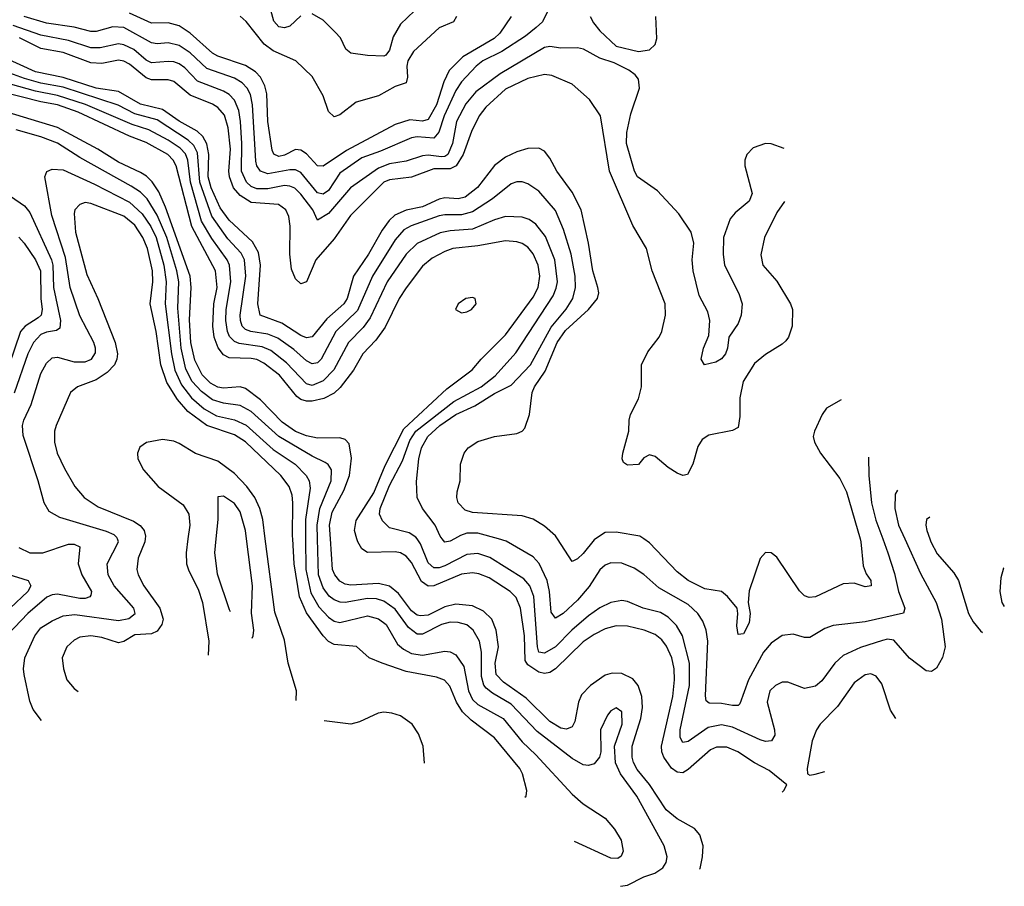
# Model space of a CAD drawing. Header units: inches. Extents: x 884549 to 1028252, y 526810 to 653624.
# Tile 7 of 256: x 934553 to 938113, y 528743 to 531878. Entities that reach past the tile are written whole.
import ezdxf

# ---------------------------------------------------------------- set-up
doc = ezdxf.new("R2010")
doc.units = ezdxf.units.IN
doc.header["$MEASUREMENT"] = 0
doc.layers.add('A9532', color=7, linetype='Continuous')
doc.layers.add('A9533', color=7, linetype='Continuous')

msp = doc.modelspace()

# ---------------------------------------------------------------- linework, layer by layer
at = {"layer": 'A9532', "color": 5}
for points, elevation in [([(934632.3, 529343.6), (934602.4, 529382.4), (934590, 529413.4), (934568.9, 529510), (934566.6, 529530), (934572, 529570), (934607.8, 529650), (934630, 529677.9), (934670, 529703.2), (934710, 529721.7), (934753.1, 529726.9), (934910, 529704.4), (934948.2, 529711.8), (934970.1, 529730), (934965.8, 529750), (934895.3, 529830), (934872.5, 529870), (934869.6, 529910), (934910.8, 529990), (934906.7, 530000)], 3160), ([(935007.3, 530000), (935006, 529990), (934981.5, 529930), (934977.1, 529890), (934981.9, 529870), (935001.9, 529830), (935059.9, 529750), (935071.4, 529710), (935066.9, 529690), (935050, 529666.2), (935030, 529657.1), (934970, 529653.2), (934930, 529628.6), (934910, 529624.6), (934850, 529643.9), (934810, 529649.9), (934770, 529644.1), (934750, 529633.7), (934723.8, 529610), (934706.5, 529570), (934711.1, 529530), (934723.9, 529490), (934750, 529459.1), (934764.8, 529448)], 3180), ([(935161.4, 530000), (935155, 529950), (935156.3, 529910), (935164.6, 529884.6), (935198.9, 529818.8), (935214.3, 529770), (935236.8, 529630), (935234.8, 529579.9)], 3220), ([(935262, 530000), (935257, 529950), (935266.7, 529873.3), (935310, 529744.4), (935314.6, 529737.2)], 3240), ([(935393.4, 529641.3), (935397.4, 529650), (935399.1, 529670), (935391.8, 529731.8), (935395.3, 529830), (935373.2, 530000)], 3240), ([(935552.4, 529415.5), (935553.8, 529450), (935523.4, 529550), (935510, 529634), (935475, 529735), (935441.2, 530000)], 3220), ([(936379.8, 529065.7), (936384.2, 529070), (936386.5, 529090), (936370.9, 529150), (936361.2, 529170), (936270, 529280.4), (936184.9, 529344.9), (936154.6, 529374.6), (936132.8, 529410), (936107.8, 529467.8), (936089.5, 529489.5), (936060.2, 529500.2), (935950, 529520.4), (935863.5, 529550), (935816, 529570), (935771.2, 529611.2), (935690, 529618.2), (935670, 529628.7), (935650, 529649.9), (935590, 529732.2), (935565.2, 529790), (935545.9, 529910), (935540.4, 530000)], 3180), ([(935587, 530000), (935587.8, 529890), (935605.4, 529805.4), (935634.8, 529754.8), (935670, 529717.4), (935690, 529702.8), (935710, 529697.8), (935810, 529721.3), (935850, 529711.2), (935877.9, 529690), (935919.2, 529619.2), (935940.8, 529600.8), (935970, 529586.1), (936010, 529579.4), (936090, 529594), (936110, 529591.2), (936130, 529581), (936158.7, 529538.7), (936175.6, 529450), (936190, 529419.2), (936210, 529401), (936301.2, 529350), (936370, 529265.5), (936418.8, 529218.8), (936550, 529077.3), (936590, 529042.3), (936669.9, 528989.9), (936703.1, 528950), (936727.4, 528910), (936735.3, 528870), (936727.4, 528852.6), (936715.8, 528844.2), (936690, 528845.2), (936559.1, 528905)], 3160), ([(936725.7, 528743.4), (936750, 528747.9), (936810, 528777.3), (936849.4, 528790.6), (936878.4, 528810), (936889.8, 528830), (936893.4, 528850), (936883.2, 528890), (936784.4, 529070), (936725.4, 529150), (936707.7, 529190), (936703.7, 529250), (936730.7, 529330), (936730, 529374), (936710, 529389.6), (936690, 529378.4), (936677.7, 529362.3), (936652.5, 529310), (936654.3, 529230), (936649.1, 529210), (936630, 529186.6), (936610, 529180.7), (936590, 529182.4), (936550, 529205.5), (936423.8, 529303.8), (936330, 529402.2), (936261.9, 529441.9), (936239.8, 529459.8), (936231.4, 529471.4), (936222.7, 529502.7), (936222.3, 529590), (936214.9, 529630), (936192.7, 529670), (936170, 529688.7), (936138.1, 529698.1), (936110, 529699), (936078.5, 529690), (936010, 529655.4), (935990, 529656), (935959, 529679), (935910, 529746.5), (935870, 529774.9), (935842.7, 529782.7), (935810, 529784.7), (935730, 529770.3), (935711.5, 529771.5), (935690, 529779.2), (935672.5, 529792.5), (935650, 529822.5), (935633.2, 529870), (935630.1, 530000)], 3140), ([(937011.1, 528804.8), (937012.7, 528807.3), (937021.7, 528850), (937024.2, 528890), (937012.5, 528930), (936992.3, 528952.3), (936930, 528987.8), (936890, 529019.9), (936830, 529111.1), (936785.7, 529165.7), (936771.8, 529191.8), (936766.9, 529210), (936766.9, 529250), (936799.2, 529350), (936805.2, 529390), (936802.8, 529430), (936789.6, 529469.6), (936770, 529493.5), (936730, 529513.1), (936694.5, 529514.5), (936670, 529507.7), (936617, 529470), (936584.3, 529435.7), (936573, 529410), (936560, 529340), (936550, 529320.7), (936530, 529311.7), (936510, 529316), (936470, 529339.5), (936384, 529424), (936302.1, 529482.1), (936275.4, 529510), (936272.1, 529550), (936283.8, 529610), (936275.9, 529670), (936259.9, 529710), (936230, 529739.2), (936190, 529757.8), (936130, 529763.5), (936090, 529754.2), (936030, 529724.5), (936002, 529722), (935990, 529724.6), (935970, 529739.3), (935922.6, 529802.5), (935889.5, 529829.5), (935850, 529838.2), (935750, 529832.8), (935730, 529836.2), (935710, 529847.7), (935691.9, 529870), (935683.9, 529890), (935676.7, 530000)], 3120), ([(937309.7, 529084), (937315.8, 529090), (937327, 529110), (937262.9, 529162.9), (937210, 529190.4), (937149.9, 529229.9), (937110, 529246.9), (937072.8, 529247.2), (937050, 529237.6), (936970, 529166), (936950, 529154), (936930, 529155.7), (936910, 529170.4), (936881.4, 529210), (936874.3, 529230), (936873.7, 529250), (936914.6, 529430), (936921, 529490), (936919.5, 529530), (936910.2, 529570.2), (936891.9, 529611.9), (936874.7, 529634.7), (936850, 529653.7), (936810.2, 529670.2), (936750, 529684.3), (936710, 529685.1), (936670, 529675.2), (936630, 529654.8), (936590, 529627.2), (936490, 529529.5), (936470, 529517), (936450, 529512.7), (936430, 529518.1), (936390, 529544.1), (936380.4, 529560.4), (936377.6, 529650), (936364.1, 529750), (936348.4, 529788.4), (936325.9, 529810), (936250, 529859.4), (936213.6, 529873.6), (936190, 529876.9), (936150, 529872.9), (936050, 529830), (936030, 529829), (936006.1, 529846.1), (935970, 529914.2), (935950, 529938.1), (935930, 529949.1), (935910, 529953.2), (935810, 529951.4), (935790, 529964.4), (935775.4, 529990), (935772.4, 530000)], 3080), ([(937752.9, 530000), (937810, 529874.7), (937866.7, 529770), (937885.1, 529710), (937899.1, 529610), (937889.3, 529570.7), (937868.1, 529531.9), (937850, 529520.5), (937830, 529523.1), (937770, 529568.2), (937713.9, 529633.9), (937690, 529637.2), (937672.3, 529632.3), (937592.7, 529607.3), (937530, 529578.4), (937499.8, 529550), (937453.5, 529486.5), (937430, 529467.6), (937390, 529459.4), (937330, 529481.4), (937310, 529482.2), (937285.2, 529470), (937265.5, 529450), (937255.1, 529410), (937281.6, 529310), (937283, 529290), (937270.6, 529269.4), (937250, 529267.3), (937230, 529273.2), (937130, 529318.5), (937090, 529328.1), (937042.4, 529317.6), (936970, 529267.2), (936950, 529263.7), (936941.3, 529281.3), (936941.2, 529310), (936974.2, 529470), (936974.4, 529550), (936949.9, 529650), (936927.4, 529687.4), (936897.5, 529717.5), (936870, 529733.3), (936807.3, 529750), (936750, 529773.8), (936730, 529776.9), (936690.6, 529770.6), (936650, 529751.3), (936610, 529722.3), (936549.8, 529670.2), (936490, 529609.5), (936450, 529586.8), (936430, 529589.9), (936424.8, 529610), (936411.6, 529791.6), (936397.3, 529830), (936375.8, 529855.8), (936253, 529933), (936210, 529947), (936170, 529943.8), (936090, 529902.5), (936070, 529894.9), (936050, 529895.3), (936030, 529914.1), (936001.8, 529981.8), (935989.8, 530000)], 3060), ([(936124.7, 530000), (936110, 529991.6), (936090, 529987.9), (936080.8, 530000)], 3040), ([(937673.2, 530000), (937692.1, 529950), (937715.4, 529875.4), (937729.7, 529809.7), (937753, 529750), (937748.5, 529731.5), (937610, 529700.2), (937493.6, 529686.4), (937464, 529676), (937410, 529644), (937390, 529643.4), (937350, 529655.4), (937310, 529650.7), (937270, 529622.4), (937242.6, 529590), (937188.5, 529490), (937156.7, 529403.3), (937150, 529397.7), (937130, 529396.9), (937090, 529404.5), (937045.6, 529405.6), (937034.9, 529414.9), (937032.3, 529432.3), (937040.6, 529630), (937035, 529670), (937022.5, 529702.5), (937004.9, 529730), (936970, 529763.1), (936863.4, 529823.4), (936810, 529871.4), (936774.7, 529894.7), (936730, 529911.9), (936690, 529913.2), (936670, 529905.2), (936650, 529888), (936611.5, 529828.5), (936570, 529778.6), (936518.4, 529730), (936490, 529713.8), (936474.5, 529734.5), (936468, 529810), (936459.9, 529850), (936431.2, 529911.2), (936410, 529935.6), (936312.2, 529992.2), (936284.1, 530000)], 3040), ([(936635, 530000), (936630, 529996.7), (936590, 529946.7), (936570, 529927.7), (936550, 529918.3), (936497.3, 530000)], 3020), ([(937591.5, 530000), (937594.4, 529990), (937602.8, 529902.8), (937613.5, 529873.5), (937630.2, 529850), (937631.2, 529830), (937610, 529826.8), (937570, 529840.3), (937530, 529837.7), (937430, 529790.4), (937407.7, 529787.7), (937390, 529793.6), (937372.5, 529812.5), (937290, 529933.8), (937270, 529949.8), (937250, 529951.1), (937230, 529929.6), (937190, 529812), (937186.4, 529770), (937193.5, 529730), (937190, 529697), (937170, 529657), (937150, 529654), (937145.8, 529685.8), (937149.9, 529730), (937146.9, 529750), (937112, 529792), (937090, 529809.3), (937030, 529819.4), (936970.2, 529850.2), (936930, 529881.1), (936830, 529985.7), (936809.3, 530000)], 3020), ([(937843.7, 530000), (937847.4, 529990), (937870, 529945.7), (937930, 529876.8), (937947.7, 529850), (937983, 529730), (937999.6, 529699.6), (938027.1, 529667.1), (938034.1, 529661.1)], 3080), ([(934550, 529969.4), (934590, 529950.1), (934637, 529950), (934730, 529980.9), (934750, 529981.5), (934771, 529971), (934764.4, 529910), (934778.4, 529870), (934812.4, 529810), (934810, 529797), (934807.1, 529790), (934790, 529784.5), (934770, 529784.6), (934690, 529800.3), (934670, 529797.7), (934651.2, 529788.8), (934582.2, 529730), (934487.9, 529630)], 3140), ([(938111.5, 529895.3), (938110, 529893.7), (938100.4, 529859.6), (938096.5, 529810), (938103.6, 529770), (938112.7, 529755.6)], 3120), ([(934510, 529872.5), (934584, 529850), (934593.8, 529830), (934582.3, 529810), (934518.3, 529750)], 3120), ([(937630, 529511.6), (937610, 529508.1), (937570, 529479), (937510, 529394.2), (937447.3, 529330), (937433.8, 529310), (937418.2, 529270), (937399.6, 529170), (937400.7, 529150), (937410, 529145.3), (937428.9, 529148.9), (937464.4, 529158.5)], 3080), ([(937720.3, 529350.7), (937700.8, 529380.8), (937670, 529476.3), (937650, 529503.5), (937630, 529511.6)], 3080), ([(935870, 529372.8), (935848.7, 529370), (935782.2, 529337.8), (935750, 529329.9), (935654.4, 529341.6)], 3220), ([(936016.2, 529188.8), (936011.3, 529250), (935994.6, 529294.6), (935971.6, 529330), (935930, 529359.9), (935898, 529370), (935870, 529372.8)], 3220)]:
    msp.add_lwpolyline(points, dxfattribs=dict(at, elevation=elevation))
at = {"layer": 'A9533', "color": 5}
for points, elevation in [([(936462.2, 531910), (936443.4, 531870), (936420.1, 531850), (936381.2, 531818.8), (936296.3, 531763.7), (936227.7, 531730), (936203, 531710), (936150, 531653.1), (936130, 531621.7), (936088.1, 531530), (936068.3, 531471.7), (936050.7, 531449.3), (935990, 531454), (935970, 531451), (935857.5, 531402.5), (935790, 531379), (935710, 531323.4), (935670, 531260.4), (935650, 531246.6), (935630, 531251.9), (935570, 531325.7), (935550, 531335.3), (935530, 531335.7), (935450, 531320.2), (935423.6, 531330), (935410.3, 531350), (935406.6, 531366.6), (935395.3, 531570), (935387.1, 531607.1), (935375.4, 531630), (935357.2, 531650), (935330, 531667.2), (935230, 531701.6), (935170, 531758), (935130, 531785.2), (935090, 531794.5), (935050, 531791.4), (935030, 531794.8), (934930, 531850.2), (934890, 531852.7), (934830, 531835.4), (934810, 531835.5), (934750, 531851.2), (934650, 531866.2), (934569.6, 531889.6)], 2940), ([(935570, 531891.7), (935530, 531854.8), (935510, 531848.8), (935490, 531852.8), (935472.5, 531872.5), (935454.6, 531934.6)], 2860), ([(935980.3, 531910), (935930, 531861.7), (935903.7, 531816.3), (935890, 531767.6), (935877.4, 531750), (935870, 531746), (935810, 531748.7), (935750, 531756.8), (935731.8, 531771.8), (935712.5, 531812.5), (935693.3, 531833.3), (935650, 531876.1), (935610, 531899.8)], 2860), ([(936330, 531889.2), (936289.2, 531830), (936268.6, 531810), (936155.6, 531744.4), (936106, 531694), (936086.2, 531653.8), (936060.3, 531570), (936030, 531517.5), (936010, 531511.6), (935963.8, 531516.2), (935910, 531498.6), (935734.5, 531405.5), (935650, 531347.8), (935630, 531349.3), (935590, 531393.5), (935570, 531406.5), (935550, 531408.6), (935510, 531387.6), (935490, 531383), (935471.6, 531391.6), (935466.2, 531406.2), (935450.4, 531510.4), (935447, 531610), (935439.5, 531639.5), (935423.8, 531670), (935405.1, 531690), (935370, 531712.7), (935270, 531746.6), (935250, 531757.6), (935170, 531829.6), (935130, 531856.6), (935090, 531867), (935030, 531866), (934950, 531901.7)], 2920), ([(936132.6, 531890), (936121.7, 531870), (936070, 531848.9), (935976.8, 531763.3), (935956.5, 531730), (935952.6, 531710), (935954.7, 531670), (935950, 531649.8), (935910, 531636.5), (935850, 531602.8), (935770, 531579.6), (935710, 531533.8), (935690, 531527.3), (935670, 531546), (935650, 531602.6), (935610, 531673), (935550.9, 531730), (935470, 531766.1), (935437.1, 531790), (935371.5, 531871.5), (935350.6, 531890.6)], 2880), ([(936615.9, 531890), (936627.2, 531867.2), (936650, 531838.4), (936710, 531782.8), (936790, 531763.1), (936830, 531768.8), (936850, 531788.4), (936856.5, 531810), (936853, 531890)], 2960), ([(937316.5, 531412.2), (937270, 531429.4), (937250, 531429.9), (937205, 531415), (937181.4, 531390), (937174.3, 531370), (937174.2, 531350), (937201.4, 531250), (937190, 531221.6), (937139.9, 531180.1), (937122, 531158), (937098, 531090), (937096.1, 531030), (937100.9, 530990), (937152.7, 530887.3), (937165.2, 530850), (937162, 530810), (937150, 530779.6), (937116.9, 530730), (937112, 530690), (937104.4, 530670), (937090, 530651.2), (937070, 530639.1), (937028.7, 530630), (937017, 530650), (937025, 530690), (937044.7, 530735.3), (937048.2, 530790), (937041.5, 530821.5), (937010, 530880.7), (936988.4, 530970), (936984, 531010), (936989.8, 531070), (936981.1, 531110), (936936.2, 531176.2), (936858.8, 531258.8), (936786.7, 531310), (936775.8, 531330), (936746.7, 531430), (936748, 531470), (936762.4, 531537.6), (936793.5, 531630), (936790, 531662.7), (936778.7, 531678.7), (936755.2, 531695.2), (936702.4, 531722.4), (936650, 531738.7), (936591.4, 531771.4), (936570, 531776.3), (936510, 531775.3), (936470, 531780.7), (936450, 531777.3), (936290, 531682.4), (936202.5, 531617.5), (936166, 531574), (936132.6, 531510), (936118.1, 531430), (936100.7, 531390), (936090, 531382.9), (936077.7, 531382.3), (936030, 531387.8), (936010, 531385.8), (935950, 531366.5), (935890, 531357.4), (935850, 531341.6), (935749, 531270), (935670, 531176.6), (935630, 531152.8), (935613.1, 531190), (935570, 531247.3), (935548.3, 531268.3), (935530, 531276.6), (935510, 531278.1), (935450, 531265.8), (935410, 531265.9), (935390, 531274.8), (935373.3, 531290), (935355.6, 531330), (935356.7, 531430), (935351.5, 531510), (935345.5, 531550), (935330, 531587.5), (935310, 531607.5), (935290, 531619.3), (935196.2, 531656.2), (935150, 531703.8), (935130, 531718.1), (935110, 531725.9), (935090, 531727.3), (935030, 531722.7), (935010, 531731.8), (934965.9, 531770), (934930, 531787.8), (934910, 531790.9), (934844.1, 531775.9), (934810, 531776.3), (934730, 531803.4), (934630, 531821.8), (934530, 531856.8)], 2960), ([(937317.8, 531220.2), (937290, 531180.4), (937245.2, 531090), (937232.4, 531027.6), (937240.2, 530990), (937290, 530932.9), (937340.2, 530850), (937347.1, 530830), (937346.2, 530770), (937332.4, 530730), (937323.1, 530716.9), (937310, 530704.4), (937250, 530667.4), (937210, 530634), (937168.7, 530570), (937156.3, 530510), (937156.9, 530443.1), (937150, 530403.6), (937130, 530392.2), (937045.1, 530374.9), (937020.6, 530359.4), (937005.3, 530334.7), (936986.7, 530270), (936967, 530233), (936950, 530229.7), (936930, 530238.3), (936898.1, 530258.2), (936850, 530298.3), (936830, 530304.7), (936810, 530293.3), (936790, 530269.7), (936750, 530266.8), (936736.6, 530276.6), (936731, 530290), (936733.5, 530310), (936755.4, 530390), (936756, 530430), (936760.9, 530450), (936790, 530506.4), (936801.1, 530550), (936800.8, 530630), (936823.6, 530676.4), (936864.8, 530730), (936874.8, 530750), (936888, 530810), (936886.8, 530850), (936840.2, 530970), (936819.8, 531050), (936770, 531134.3), (936685.6, 531330), (936652.7, 531530), (936612.6, 531590), (936550, 531644.9), (936476.5, 531676.5), (936450, 531680.4), (936390, 531665.4), (936310, 531627), (936238.3, 531561.7), (936213.8, 531530), (936186.8, 531473.2), (936156.6, 531390), (936131, 531349), (936110, 531338.9), (936050, 531338.7), (935970, 531308.2), (935890, 531298.7), (935869.2, 531290), (935749.3, 531170), (935690, 531086.1), (935624.3, 531010), (935590, 530929.8), (935570, 530922.9), (935550, 530941.2), (935536, 530976), (935529.4, 531030), (935531.4, 531131.4), (935525.8, 531165.8), (935514.8, 531190), (935489.2, 531209.2), (935390, 531217.2), (935350, 531242.1), (935326.6, 531270), (935311.8, 531310), (935309.6, 531330), (935315.2, 531410), (935306.5, 531486.5), (935293.2, 531533.2), (935270, 531561.1), (935250, 531573.2), (935170, 531604.8), (935110, 531654.9), (935090, 531660.6), (935030, 531661.2), (935010, 531667.5), (934950, 531717), (934930, 531728.4), (934910, 531731.7), (934850, 531719.4), (934810, 531722.2), (934710, 531760), (934630, 531774.6), (934553, 531813)], 2980), ([(936497.3, 530000), (936490, 530011.2), (936450, 530046), (936410, 530071.1), (936370, 530084.1), (936190, 530096.1), (936163.9, 530103.9), (936138.5, 530130), (936133.4, 530150), (936135.2, 530170), (936145.9, 530210), (936147.3, 530270), (936159.5, 530310), (936174, 530330), (936210, 530352.9), (936270, 530370.5), (936350, 530381), (936369.9, 530390.1), (936379.6, 530400.4), (936396.8, 530450), (936406.2, 530530), (936414.2, 530550), (936453.4, 530606.6), (936496, 530710), (936525.8, 530754.2), (936609.6, 530830), (936642.5, 530870), (936646.6, 530890), (936643, 530910), (936624.7, 530970), (936609.7, 531069.6), (936583.4, 531190), (936550, 531254), (936494.7, 531330), (936470, 531376.8), (936450, 531402.2), (936430, 531413), (936390, 531412.5), (936350, 531400.7), (936310, 531380.9), (936270, 531350.4), (936208.7, 531271.3), (936163.7, 531236.3), (936138.8, 531230), (936090, 531233.4), (936070, 531229), (936010, 531201.4), (935950, 531189.1), (935909.4, 531170.6), (935888.6, 531151.4), (935863.4, 531116.6), (935813.7, 531030), (935760.3, 530950), (935736.6, 530870), (935725, 530850), (935664, 530796.1), (935610, 530731.2), (935590, 530727.9), (935570, 530735.3), (935500.5, 530780.5), (935422.4, 530810), (935414.7, 530850), (935423.5, 530990), (935416.2, 531036.2), (935394.8, 531074.7), (935310, 531153.4), (935277.4, 531197.4), (935245.7, 531270), (935234.6, 531310), (935236.8, 531390), (935229.6, 531429.6), (935215.7, 531455.7), (935194.7, 531474.7), (935130, 531510.7), (935070, 531553.4), (934990, 531572.7), (934910, 531618.2), (934830, 531630.4), (934710, 531669.1), (934610, 531690), (934485.8, 531745.8)], 3020), ([(936080.8, 530000), (936073.1, 530010), (936055.1, 530050), (936009.8, 530110), (935989.8, 530150), (935987.6, 530207.6), (935996.5, 530290), (936005.4, 530330), (936028.1, 530370), (936072.2, 530410), (936130, 530449.6), (936199, 530481), (936270, 530526.5), (936330, 530555.6), (936400.1, 530630), (936474.3, 530765.7), (936528.9, 530831.1), (936553.1, 530870), (936563.1, 530910), (936560.8, 530950), (936546.5, 531030), (936519.5, 531119.5), (936490, 531187.6), (936430, 531257.9), (936390, 531285), (936370, 531291.7), (936350, 531291.6), (936330, 531284.7), (936261.9, 531230), (936190, 531183), (936150, 531172.3), (936090, 531172.9), (936070, 531168.7), (935967.9, 531132.1), (935942.2, 531117.8), (935910, 531082.3), (935829.1, 530950), (935774.1, 530825.9), (935695.7, 530750), (935643, 530650), (935630, 530637.3), (935610, 530633.9), (935590, 530643.8), (935544.7, 530684.7), (935486.1, 530726.1), (935450, 530740.2), (935388.2, 530750), (935370, 530758.1), (935357.9, 530770), (935350.9, 530790), (935350.8, 530810), (935370.7, 530950), (935365.3, 531010), (935353.5, 531033.5), (935305.9, 531085.9), (935247.5, 531167.5), (935204.5, 531290), (935196.3, 531396.3), (935182.8, 531422.8), (935162.3, 531442.3), (935050, 531515.8), (934970, 531538), (934909.3, 531569.3), (934710, 531633.7), (934630, 531648.6), (934570, 531665.2), (934410, 531723.1)], 3040), ([(935989.8, 530000), (935985.9, 530005.9), (935961.7, 530021.7), (935890, 530040.6), (935864.8, 530064.9), (935853.6, 530090), (935856.3, 530110), (935890, 530193.8), (935937.1, 530282.9), (935963.6, 530356.4), (935985.6, 530390), (936122.5, 530497.5), (936221, 530550), (936271.7, 530590), (936346.3, 530673.7), (936481.2, 530878.8), (936493, 530907), (936497, 530930), (936487.5, 531010), (936453.5, 531093.5), (936419.1, 531139.1), (936395.1, 531155.1), (936370, 531164.5), (936310, 531166.2), (936270, 531154.2), (936190, 531119.9), (936110, 531114.5), (936073.2, 531106.8), (935990, 531068.7), (935950, 531030.4), (935882, 530930), (935820.6, 530799.4), (935795.4, 530764.6), (935742.2, 530710), (935688.8, 530611.2), (935650, 530571.8), (935610, 530555.4), (935590, 530560.5), (935517.5, 530637.5), (935461, 530681), (935430, 530694.7), (935346.9, 530706.9), (935330, 530714), (935312, 530732), (935304.1, 530750), (935298.2, 530790), (935299.6, 530830), (935316.2, 530930), (935311.4, 530990), (935303, 531010), (935247.2, 531087.2), (935210, 531149.4), (935170.6, 531290), (935161.6, 531370), (935152.6, 531392.6), (935133.1, 531413.1), (935090, 531442.6), (935019.7, 531479.7), (934959.4, 531499.4), (934791, 531571), (934690, 531604.6), (934610, 531619.6), (934390, 531681.6)], 3060), ([(935772.4, 530000), (935763.5, 530030), (935770, 530066.7), (935833.5, 530166.5), (935874, 530266), (935941.4, 530398.6), (936096.8, 530543.2), (936188.6, 530611.4), (936221, 530650), (936310, 530738.4), (936410, 530874.5), (936427.7, 530910), (936433.9, 530950), (936427.5, 530990), (936410, 531031.3), (936390, 531055.2), (936370, 531068.2), (936350, 531075), (936310, 531077.7), (936210, 531060.1), (936119.5, 531050), (936090, 531040.3), (936044.6, 531015.4), (936010, 530986.7), (935950, 530907.9), (935925.5, 530870), (935874.6, 530765.4), (935841, 530719), (935794.1, 530670), (935759.9, 530610), (935712.2, 530547.8), (935690, 530527.7), (935652.3, 530507.7), (935610, 530498.2), (935590, 530498.7), (935570, 530504.5), (935555, 530515), (935491.9, 530591.9), (935436.3, 530636.3), (935410, 530649.1), (935390, 530653), (935310, 530655.4), (935290, 530666.1), (935270.8, 530690.8), (935256.8, 530730), (935251.8, 530770), (935255, 530850), (935266.7, 530910), (935261, 530970), (935176, 531130), (935118.6, 531350), (935108.1, 531370), (935089.1, 531390), (935010, 531433.7), (934950, 531456.5), (934764, 531544), (934690, 531570.8), (934630, 531581.7), (934410, 531636.3)], 3080), ([(935676.7, 530000), (935673.4, 530050), (935682.9, 530097.1), (935725.4, 530174.6), (935745.4, 530230), (935752.4, 530292.4), (935744.2, 530344.2), (935730, 530359.1), (935710, 530365.3), (935630, 530364.2), (935590, 530372.6), (935550, 530388.1), (935502, 530422), (935423.6, 530503.6), (935370, 530543.8), (935350, 530550.2), (935290, 530545.8), (935270, 530548.6), (935243.3, 530563.3), (935213.4, 530593.4), (935186.1, 530646.1), (935172.2, 530710), (935167.3, 530792.7), (935173.4, 530910), (935169.7, 530950), (935080.5, 531200.5), (935055.9, 531255.9), (935031.7, 531291.7), (935011.7, 531311.7), (934990, 531325.2), (934910, 531362.9), (934835.9, 531410), (934690, 531488.2), (934470, 531554.1)], 3120), ([(935630.1, 530000), (935628.9, 530050), (935638.2, 530110), (935679.8, 530210), (935680.6, 530250), (935668.8, 530268.8), (935657, 530277), (935610, 530299.4), (935490.1, 530370.1), (935390, 530460.9), (935350, 530482.3), (935289.4, 530490.6), (935250, 530503.5), (935210, 530532.8), (935177.3, 530570), (935154.3, 530614.3), (935136.9, 530690), (935124.9, 530835.1), (935128, 530930), (935121.2, 530970), (935084.7, 531090), (935050, 531171.3), (935013.7, 531230), (934990, 531253.8), (934956.5, 531276.5), (934770, 531379.9), (934690, 531431.2), (934630, 531454.2), (934540.2, 531480.2)], 3140), ([(934906.7, 530000), (934904.8, 530004.8), (934894.4, 530014.4), (934867, 530027), (934697.8, 530077.8), (934659.3, 530099.3), (934641.7, 530130), (934620.1, 530210), (934565.9, 530374.1), (934563.4, 530410), (934568.6, 530430), (934594.2, 530485.8), (934630, 530598.5), (934650, 530636.2), (934670, 530655.2), (934690, 530657.9), (934750, 530641), (934790, 530640.8), (934812.8, 530650), (934827.1, 530672.9), (934827.7, 530690), (934821.6, 530710), (934770, 530807.5), (934735.1, 530910), (934718.5, 531018.5), (934669.1, 531170), (934644.5, 531310), (934651.1, 531328.9), (934670, 531338), (934710, 531334.7), (934823.8, 531283.8), (934950, 531218.2), (934996.2, 531176.2), (935027.4, 531130), (935046.9, 531090), (935074.7, 530990), (935083.1, 530930), (935079.1, 530850), (935101.6, 530670), (935113.7, 530610), (935137.7, 530557.7), (935174.2, 530510), (935219.6, 530470), (935264.9, 530444.9), (935330, 530430.8), (935371.9, 530411.9), (935470, 530323.8), (935549.4, 530270), (935589.4, 530229.4), (935599.7, 530210), (935603.5, 530183.5), (935586.5, 530070), (935587, 530000)], 3160), ([(934519.7, 531239.7), (934570, 531204.6), (934590, 531181.3), (934668.2, 531010), (934672.8, 530990), (934675.4, 530910), (934700.7, 530790), (934697.8, 530762.2), (934686.1, 530753.9), (934650, 530748.4), (934630, 530739.5), (934602.9, 530710), (934583.2, 530670), (934533, 530527)], 3140), ([(935540.4, 530000), (935539.8, 530010), (935540.5, 530130), (935537.8, 530157.8), (935527.9, 530190), (935497, 530230), (935370, 530351.5), (935330, 530376.1), (935230, 530410.7), (935161.4, 530461.4), (935123.9, 530503.9), (935085.4, 530565.4), (935063.2, 530630), (935046.8, 530750), (935024.8, 530850), (935034, 530930), (935033.4, 530970), (935015.6, 531050), (934998, 531090), (934970, 531135), (934930, 531167.9), (934810, 531213.5), (934790, 531216.5), (934770.1, 531209.9), (934752.8, 531190), (934750, 531177.2), (934754.9, 531110), (934796.1, 530956.1), (934835.2, 530870), (934898.2, 530710), (934906.9, 530670), (934904.7, 530650), (934896, 530630), (934870, 530601.5), (934830, 530575.6), (934762.3, 530550), (934737.1, 530530), (934685.3, 530410), (934679.5, 530390), (934679, 530350), (934689, 530310), (934715.1, 530255.1), (934753.1, 530190), (934785.7, 530150), (934836.6, 530116.6), (934964.8, 530064.8), (934988.3, 530048.3), (935003.3, 530030), (935008.5, 530010), (935007.3, 530000)], 3180), ([(934550, 531091.9), (934569.5, 531069.5), (934610.4, 531010), (934628, 530970), (934629.3, 530870), (934634.6, 530830), (934630.4, 530810), (934620.5, 530799.5), (934572.5, 530770), (934555.8, 530750), (934514, 530626)], 3120), ([(937522.4, 530503.6), (937470, 530472.7), (937454.3, 530450), (937426.7, 530390), (937422.2, 530370), (937426.5, 530350), (937448.6, 530310), (937518.3, 530218.3), (937542.7, 530170), (937591.5, 530000)], 3020), ([(935441.2, 530000), (935432.3, 530070), (935421.3, 530110), (935403.4, 530150), (935374.2, 530190), (935330, 530236.6), (935270, 530281.3), (935188.8, 530308.8), (935130, 530345.5), (935110, 530353.1), (935070, 530360.2), (935011.7, 530348.3), (934988, 530332), (934978.5, 530310), (934979.7, 530290), (935000.2, 530250), (935054.3, 530190), (935143.8, 530123.8), (935165.1, 530090), (935167.9, 530050), (935161.4, 530000)], 3220), ([(937621.6, 530295.9), (937622.8, 530230), (937632.7, 530130), (937647.7, 530067.7), (937673.2, 530000)], 3040), ([(937726.2, 530176.4), (937718.3, 530161.7), (937716.5, 530110), (937730.1, 530050), (937752.9, 530000)], 3060), ([(935373.2, 530000), (935369.3, 530030), (935350, 530098), (935330, 530127.8), (935290, 530154.5), (935270, 530152), (935268.9, 530070), (935262, 530000)], 3240), ([(937843, 530079.2), (937831.1, 530070), (937828.9, 530050), (937832.9, 530030), (937843.7, 530000)], 3080), ([(936284.1, 530000), (936210, 530020.6), (936170, 530020.3), (936147.2, 530012.8), (936124.7, 530000)], 3040), ([(936809.3, 530000), (936794.8, 530010), (936710, 530025), (936670, 530022.7), (936635, 530000)], 3020)]:
    msp.add_lwpolyline(points, dxfattribs=dict(at, elevation=elevation))
at = {"layer": 'A9533', "color": 5, "elevation": 3120}
msp.add_lwpolyline([(936190, 530873.8), (936166.4, 530870), (936138, 530850), (936128.7, 530830), (936150, 530817.4), (936170, 530822), (936186, 530830), (936203.1, 530850), (936199.5, 530870)], close=True, dxfattribs=at)

doc.saveas('drawing.dxf')
